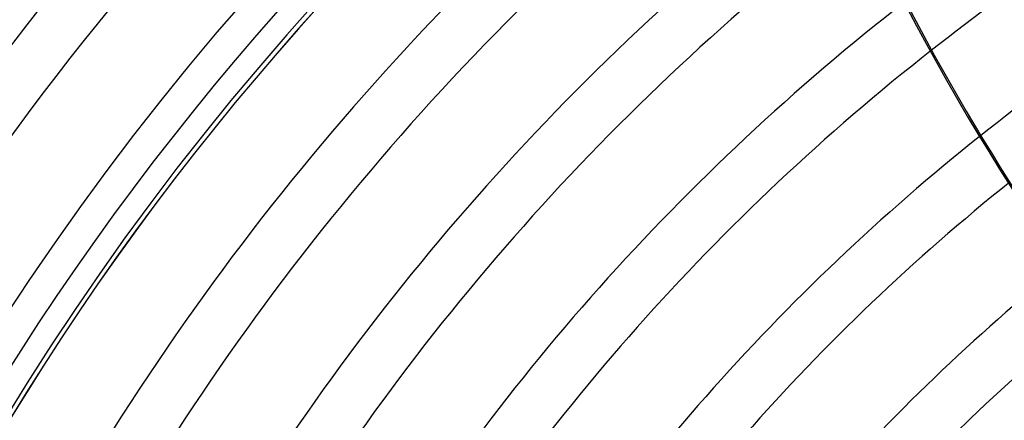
# Model space of a CAD drawing. Header units: millimetres. Extents: x -635 to 635, y -635 to 635.
# Tile 22 of 53: x -421 to -241, y 257 to 330. Entities that reach past the tile are written whole.
import ezdxf

# ---------------------------------------------------------------- set-up
doc = ezdxf.new("R2010")
doc.units = ezdxf.units.MM
doc.layers.add('HIDDEN', color=7, linetype='Continuous')
doc.layers.add('THICK', color=7, linetype='Continuous')

msp = doc.modelspace()

# ---------------------------------------------------------------- linework, layer by layer
at = {"layer": 'HIDDEN'}
for radius, start, end in [(606.5, 0, 180.00002), (556.5, 0, 180), (551.5, 0, 180), (533.66, 90.5368, 148.8632), (523.68, 90.547, 148.8529), (505.84, 90.5664, 148.8336), (500, 0, 180), (495.86, 90.5778, 148.8222), (495, 0, 180), (478.01, 126.2195, 148.8007), (468.04, 126.555, 148.7879), (450.19, 127.115, 148.7636), (440.21, 127.4046, 148.7492), (422.37, 127.8769, 148.7217), (412.38, 128.1138, 148.7053), (394.54, 128.4841, 148.6739), (384.56, 128.659, 148.655), (366.71, 128.9077, 148.6188), (356.74, 129.0075, 148.5969), (338.89, 129.107, 148.5546)]:
    msp.add_arc((0, 0), radius, start, end, dxfattribs=at)
msp.add_ellipse((133.07, 533.24), major_axis=(348.07, -277.58), ratio=0.987688, start_param=-2.280953, end_param=-1.73342, dxfattribs=at)
at = {"layer": 'THICK'}
for radius, start, end in [(552.5, 0, 180), (494.99, 0, 180), (412.38, 123.8718, 128.1138), (394.54, 124.0608, 128.4841)]:
    msp.add_arc((0, 0), radius, start, end, dxfattribs=at)
msp.add_ellipse((133.27, 533.49), major_axis=(348.07, -277.58), ratio=0.987688, start_param=-2.16116, end_param=-1.73342, dxfattribs=at)

doc.saveas('drawing.dxf')
